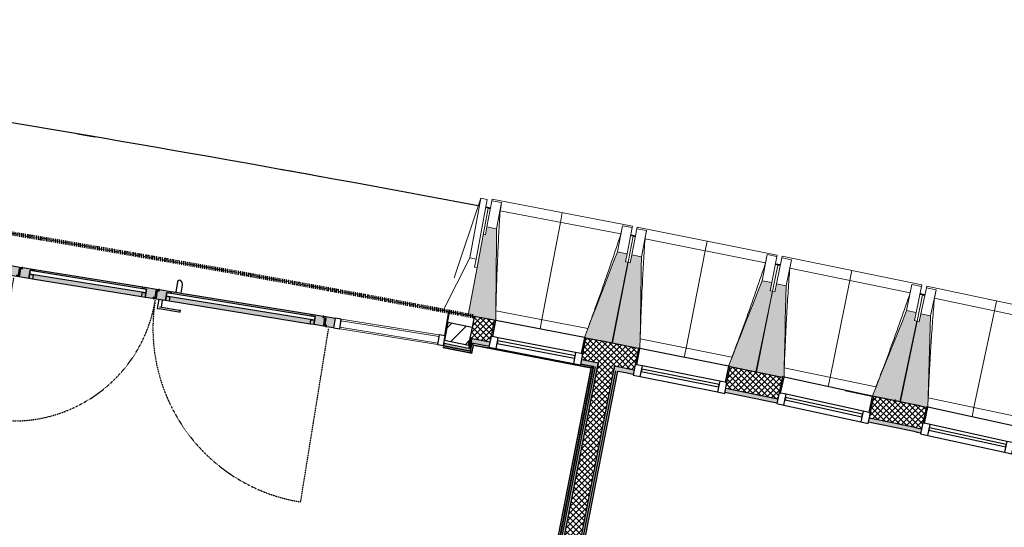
# Model space of a CAD drawing. Header units: millimetres. Extents: x -24070 to 30874, y -36590 to 4541.
# Tile 89 of 91: x 1594 to 7596, y -17804 to -14713. Entities that reach past the tile are written whole.
import ezdxf

# ---------------------------------------------------------------- set-up
doc = ezdxf.new("R2010")
doc.units = ezdxf.units.MM
doc.linetypes.add('Tiret', pattern=[2.5, 1.25, -1.25])
for name, color, linetype, lineweight, true_color in [('A-AREA', 4, 'Tiret', 100, 0x00ffff), ('A-DOOR-GLAZ', 7, 'Continuous', 25, 0x5c63b1), ('A-DOOR-HDLN', 5, 'Tiret', 25, 0x0000ff), ('A-GLAZ', 7, 'Continuous', 25, 0x5c63b1)]:
    doc.layers.add(name, color=color, linetype=linetype, lineweight=lineweight, true_color=true_color)
for name, color, linetype, lineweight in [('A-DOOR-FRAM', 7, 'Continuous', 25), ('A-FLOR-HRAL', 7, 'Continuous', 18), ('A-WALL', 7, 'Continuous', 25), ('A-WALL-PATT', 7, 'Continuous', 25), ('BATIEMENT', 7, 'Continuous', 18), ('BATIMENT', 7, 'Continuous', 25), ('FENETRES', 7, 'Continuous', 25), ('GEN', 7, 'Continuous', 18), ('SOLS', 7, 'Continuous', 25)]:
    doc.layers.add(name, color=color, linetype=linetype, lineweight=lineweight)
pattern_1 = [(45, (0, 0), (-17.67767, 17.67767), []), (135, (0, 0), (-17.67767, -17.67767), [])]

# ---------------------------------------------------------------- blocks, each defined once
blk = doc.blocks.new('Panneau système - Vitré-441912-2021_015_1111_DCE_1_50_N0 FINI_PLB_EFS')
at = {"layer": 'BATIEMENT'}
for p, q in [((301.8, 20), (-301.8, 20)), ((-301.8, 20), (-301.8, -20)), ((301.8, -20), (301.8, 20)), ((-301.8, -20), (301.8, -20))]:
    blk.add_line(p, q, dxfattribs=at)
blk = doc.blocks.new('Meneau rectangulaire - AWS60_60x70-441910-2021_015_1111_DCE_1_50_N0 FINI_PLB_EFS')
at = {"layer": 'BATIMENT', "lineweight": 18}
for p, q in [((4150.1, -16632.7), (3554.2, -16536.4)), ((4140.5, -16692), (3544.6, -16595.6))]:
    blk.add_line(p, q, dxfattribs=at)
blk = doc.blocks.new('Meneau rectangulaire - AWS60_60x38-368963-2021_015_1111_DCE_1_50_N0 FINI_PLB_EFS')
at = {"layer": 'BATIMENT'}
for p, q in [((0, 30), (-38, 30)), ((-38, 30), (-38, -30)), ((0, -30), (0, 30)), ((-38, -30), (0, -30))]:
    blk.add_line(p, q, dxfattribs=at)
blk = doc.blocks.new('Meneau rectangulaire - AWS60_60x38-368964-2021_015_1111_DCE_1_50_N0 FINI_PLB_EFS')
at = {"layer": 'BATIMENT'}
for p, q in [((-38, 30), (0, 30)), ((-38, -30), (-38, 30)), ((0, 30), (0, -30)), ((0, -30), (-38, -30))]:
    blk.add_line(p, q, dxfattribs=at)
blk = doc.blocks.new('12_CORNIERE HABILLAGE - 12_CORNIERE HABILLAGE-370872-2021_015_1111_DCE_1_50_N0 FINI_PLB_EFS')
at = {"layer": 'GEN', "color": 8, "true_color": 0x808080}
for p, q in [((3442.1, 150.4), (3442.1, 0)), ((3444.1, 0), (3444.1, 150.4)), ((3442.1, 0), (3444.1, 0))]:
    blk.add_line(p, q, dxfattribs=at)
blk = doc.blocks.new('XXX_VIDE FENETRE - 550-377501-2021_015_1111_DCE_1_50_N0 FINI_PLB_EFS')
at = {"layer": 'A-GLAZ'}
for p, q in [((240, -120), (-240, -120)), ((-240, -120), (-240, -135)), ((240, -135), (240, -120)), ((-240, -135), (240, -135))]:
    blk.add_line(p, q, dxfattribs=at)
at = {"layer": 'FENETRES'}
for p, q in [((-285, 0), (-285, -100)), ((-275, 0), (-285, 0)), ((275, 0), (-275, 0)), ((-275, -100), (-275, 0)), ((285, 0), (275, 0)), ((275, 0), (275, -100)), ((285, -100), (285, 0)), ((-285, -100), (-275, -100)), ((-240, -100), (-285, -100)), ((-285, -100), (-285, -167.5)), ((-240, -167.5), (-240, -100)), ((240, -100), (-240, -100)), ((240, -100), (240, -167.5)), ((285, -100), (240, -100)), ((275, -100), (285, -100)), ((285, -167.5), (285, -100)), ((-285, -167.5), (-240, -167.5)), ((-240, -167.5), (240, -167.5)), ((240, -167.5), (285, -167.5))]:
    blk.add_line(p, q, dxfattribs=at)
blk = doc.blocks.new('51_2V_PV_MV_XX_XX - Type 1-413066-2021_015_1111_DCE_1_50_N0 FINI_PLB_EFS')
at = {"layer": 'BATIMENT', "lineweight": 18, "true_color": 0x808080}
h = blk.add_hatch(color=8, dxfattribs=at)
h.paths.add_polyline_path([(-1001.7, 94), (-1001.7, 34), (-932.7, 34), (-932.7, 42.5), (-947.7, 42.7), (-947.7, 85.5), (-957.7, 85.5), (-957.7, 94), (-959.1, 94)])
h.paths.add_polyline_path([(957.7, 94), (957.7, 85.5), (947.7, 85.3), (947.7, 42.5), (932.7, 42.5), (932.7, 34), (1001.7, 34.1), (1001.7, 94), (992, 94)])
h = blk.add_hatch(color=8, dxfattribs=at)
h.paths.add_polyline_path([(-952.7, 94), (-952.7, 85.5), (-937.7, 85.5), (-937.7, 42.5), (-927.7, 42.5), (-927.7, 34), (-854.7, 34), (-854.7, 43), (-879.7, 43), (-879.7, 94), (-946, 94)])
h.paths.add_polyline_path([(35.3, 94), (35.3, 43), (10.3, 43), (10.3, 34), (83.3, 34), (83.3, 42.5), (93.3, 42.5), (93.3, 85.5), (108.3, 85.5), (108.3, 94), (75, 94)])
at = {"layer": 'BATIMENT', "lineweight": 18, "true_color": 0xc0c0c0}
h = blk.add_hatch(color=9, dxfattribs=at)
h.paths.add_polyline_path([(-947.7, 85.5), (-947.7, 51.7), (-937.7, 51.7), (-937.7, 85.5), (-944.6, 85.5)])
h.paths.add_polyline_path([(93.3, 85.5), (93.3, 51.7), (103.3, 51.7), (103.3, 85.5), (96.4, 85.5)])
h.paths.add_polyline_path([(937.7, 85.5), (937.7, 51.7), (947.7, 51.7), (947.7, 85.5), (940.7, 85.5)])
at = {"layer": 'BATIMENT', "lineweight": 18, "true_color": 0x808080}
h = blk.add_hatch(color=8, dxfattribs=at)
h.paths.add_polyline_path([(-879.7, 94), (-879.7, 67), (-857.7, 67), (-857.7, 94)])
h.paths.add_polyline_path([(13.3, 94), (13.3, 67), (35.3, 67), (35.3, 94), (31, 94)])
at = {"layer": 'BATIMENT', "lineweight": 18, "true_color": 0xc0c0c0}
for points in [[(-857.7, 94), (-857.7, 67), (13.3, 67), (13.3, 94), (-712.4, 94)], [(183.3, 94), (183.3, 67), (857.7, 67), (857.7, 94), (328.6, 94)], [(-854.7, 43), (-854.7, 34), (10.3, 34), (10.3, 43), (-799.2, 43)], [(186.3, 43), (186.3, 34), (854.7, 34), (854.7, 43), (241.8, 43)]]:
    blk.add_hatch(color=9, dxfattribs=at).paths.add_polyline_path(points)
at = {"layer": 'BATIMENT', "lineweight": 18, "true_color": 0x808080}
h = blk.add_hatch(color=8, dxfattribs=at)
h.paths.add_polyline_path([(113.3, 94), (113.3, 85.5), (103.3, 85.5), (103.3, 42.5), (88.3, 42.5), (88.3, 34), (186.3, 34), (186.3, 43), (161.3, 43), (161.3, 94), (150.2, 94)])
h.paths.add_polyline_path([(879.7, 94), (879.7, 43), (854.7, 43), (854.7, 34), (927.7, 34), (927.7, 42.5), (937.7, 42.5), (937.7, 85.5), (952.7, 85.5), (952.7, 94), (919.3, 94)])
h = blk.add_hatch(color=8, dxfattribs=at)
h.paths.add_polyline_path([(161.3, 94), (161.3, 67), (183.3, 67), (183.3, 94)])
h.paths.add_polyline_path([(857.7, 94), (857.7, 67), (879.7, 67), (879.7, 94)])
at = {"layer": 'BATIMENT', "lineweight": 18, "true_color": 0xc0c0c0}
h = blk.add_hatch(color=9, dxfattribs=at)
h.paths.add_polyline_path([(-947.7, 51.7), (-947.7, 46.8), (-937.7, 46.8), (-937.7, 51.7), (-942.2, 51.7)])
h.paths.add_polyline_path([(93.3, 51.7), (93.3, 46.8), (103.3, 46.8), (103.3, 51.7), (98.8, 51.7)])
h.paths.add_polyline_path([(937.7, 51.7), (937.7, 46.8), (947.7, 46.8), (947.7, 51.7), (943.1, 51.7)])
h = blk.add_hatch(color=9, dxfattribs=at)
h.paths.add_polyline_path([(-947.7, 46.8), (-947.7, 44.8), (-937.7, 44.8), (-937.7, 46.8), (-941.4, 46.8)])
h.paths.add_polyline_path([(93.3, 46.8), (93.3, 44.8), (103.3, 44.9), (103.3, 46.8), (99.6, 46.8)])
h.paths.add_polyline_path([(937.7, 46.8), (937.7, 44.8), (947.7, 44.9), (947.7, 46.8), (943.9, 46.8)])
h = blk.add_hatch(color=9, dxfattribs=at)
h.paths.add_polyline_path([(-947.7, 44.8), (-947.3, 42.5), (-937.7, 42.5), (-938, 44.8), (-941.1, 44.8)])
h.paths.add_polyline_path([(-932.7, 42.5), (-932.7, 34), (-927.7, 34), (-927.7, 42.5), (-932.7, 42.5)])
h.paths.add_polyline_path([(93.3, 44.8), (93.3, 42.5), (103.3, 42.5), (102.8, 44.8), (97.8, 44.8)])
h.paths.add_polyline_path([(83.3, 42.5), (83.3, 34), (88.3, 34), (88.3, 42.5), (87, 42.5)])
h.paths.add_polyline_path([(937.7, 44.8), (937.7, 42.5), (947.7, 42.5), (947.1, 44.8), (942.1, 44.8)])
h.paths.add_polyline_path([(927.7, 42.5), (927.7, 34), (932.7, 34), (932.7, 42.5), (931.3, 42.5)])
at = {"layer": 'A-DOOR-FRAM'}
for p, q in [((-1001.7, 94), (-957.7, 94)), ((-957.7, 94), (-957.7, 85.5)), ((-957.7, 85.5), (-947.7, 85.5)), ((-952.7, 94), (-879.7, 94)), ((-952.7, 85.5), (-952.7, 94)), ((-937.7, 85.5), (-952.7, 85.5)), ((-947.7, 85.5), (-947.7, 42.5)), ((-937.7, 42.5), (-937.7, 85.5)), ((-879.7, 67), (-879.7, 94)), ((-879.7, 94), (-857.7, 94)), ((-879.7, 94), (-879.7, 43)), ((-857.7, 67), (-879.7, 67)), ((-857.7, 94), (13.3, 94)), ((-857.7, 94), (-857.7, 67)), ((13.3, 94), (35.3, 94)), ((13.3, 67), (13.3, 94)), ((35.3, 67), (13.3, 67)), ((35.3, 94), (35.3, 67)), ((35.3, 94), (108.3, 94)), ((35.3, 43), (35.3, 94)), ((93.3, 85.5), (93.3, 42.5)), ((108.3, 85.5), (93.3, 85.5)), ((103.3, 85.5), (113.3, 85.5)), ((103.3, 42.5), (103.3, 85.5)), ((108.3, 94), (108.3, 85.5)), ((113.3, 94), (161.3, 94)), ((113.3, 85.5), (113.3, 94)), ((161.3, 94), (183.3, 94)), ((161.3, 67), (161.3, 94)), ((161.3, 94), (161.3, 43)), ((183.3, 67), (161.3, 67)), ((183.3, 94), (857.7, 94)), ((183.3, 94), (183.3, 67)), ((857.7, 94), (879.7, 94)), ((857.7, 67), (857.7, 94)), ((879.7, 67), (857.7, 67)), ((879.7, 94), (879.7, 67)), ((879.7, 94), (952.7, 94)), ((879.7, 43), (879.7, 94)), ((937.7, 85.5), (937.7, 42.5)), ((952.7, 85.5), (937.7, 85.5)), ((947.7, 85.5), (957.7, 85.5)), ((947.7, 42.5), (947.7, 85.5)), ((952.7, 94), (952.7, 85.5)), ((957.7, 94), (1001.7, 94)), ((957.7, 85.5), (957.7, 94)), ((-932.7, 34), (-1001.7, 34)), ((-937.7, 51.7), (-947.7, 51.7)), ((-947.7, 46.8), (-937.7, 46.8)), ((-937.7, 44.8), (-947.7, 44.8)), ((-947.7, 42.5), (-932.7, 42.5)), ((-927.7, 42.5), (-937.7, 42.5)), ((-932.7, 42.5), (-932.7, 34)), ((-932.7, 34), (-927.7, 34)), ((-927.7, 34), (-927.7, 42.5)), ((-854.7, 34), (-927.7, 34)), ((-879.7, 43), (-854.7, 43)), ((-854.7, 43), (-854.7, 34)), ((-50.8, 34), (-854.7, 34)), ((10.3, 34), (-17.5, 34)), ((10.3, 43), (35.3, 43)), ((10.3, 34), (10.3, 43)), ((83.3, 34), (10.3, 34)), ((93.3, 42.5), (83.3, 42.5)), ((83.3, 42.5), (83.3, 34)), ((83.3, 34), (88.3, 34)), ((88.3, 42.5), (103.3, 42.5)), ((88.3, 34), (88.3, 42.5)), ((186.3, 34), (88.3, 34)), ((103.3, 51.7), (93.3, 51.7)), ((93.3, 46.8), (103.3, 46.8)), ((103.3, 44.8), (93.3, 44.8)), ((161.3, 43), (186.3, 43)), ((186.3, 43), (186.3, 34)), ((854.7, 34), (186.3, 34)), ((854.7, 43), (879.7, 43)), ((854.7, 34), (854.7, 43)), ((927.7, 34), (854.7, 34)), ((927.7, 42.5), (927.7, 34)), ((937.7, 42.5), (927.7, 42.5)), ((927.7, 34), (932.7, 34)), ((932.7, 42.5), (947.7, 42.5)), ((932.7, 34), (932.7, 42.5)), ((1001.7, 34), (932.7, 34)), ((947.7, 51.7), (937.7, 51.7)), ((937.7, 46.8), (947.7, 46.8)), ((947.7, 44.8), (937.7, 44.8))]:
    blk.add_line(p, q, dxfattribs=at)
at = {"layer": 'A-DOOR-GLAZ'}
for p, q in [((-879.7, 67), (35.3, 67)), ((-879.7, 43), (-879.7, 67)), ((35.3, 67), (35.3, 43)), ((161.3, 67), (879.7, 67)), ((161.3, 43), (161.3, 67)), ((879.7, 67), (879.7, 43)), ((35.3, 43), (-879.7, 43)), ((879.7, 43), (161.3, 43))]:
    blk.add_line(p, q, dxfattribs=at)
at = {"layer": 'A-DOOR-HDLN'}
for p, q in [((-972.7, 1173), (-972.7, 102)), ((972.7, 102), (972.7, 976.4))]:
    blk.add_line(p, q, dxfattribs=at)
for centre, radius, start, end in [((-972.7, 102), 1071, 0, 90), ((972.7, 102), 874.4, 90, 180)]:
    blk.add_arc(centre, radius, start, end, dxfattribs=at)
at = {"layer": 'BATIMENT'}
for p, q in [((-63.7, 150), (-63.7, 137.5)), ((-55.8, 150), (65.8, 150)), ((65.8, 137.5), (-55.8, 137.5)), ((53.9, 137.5), (53.9, 94)), ((77.8, 150), (65.8, 150)), ((77.8, 137.5), (77.8, 150)), ((77.8, 94), (77.8, 137.5)), ((-50.8, 34), (-50.8, -16.2)), ((-17.5, 34), (-50.8, 34)), ((-17.5, -30.7), (-17.5, 34)), ((-50.8, -16.9), (-50.6, -18.7))]:
    blk.add_line(p, q, dxfattribs=at)
at = {"layer": 'BATIMENT', "flags": 128}
for points in [[(-63.7, 150), (-63.6, 150), (-63.1, 150), (-62.4, 150), (-61.4, 150), (-60.2, 150), (-58.8, 150), (-57.4, 150), (-55.8, 150)], [(-55.8, 137.5), (-57.4, 137.5), (-58.8, 137.5), (-60.2, 137.5), (-61.4, 137.5), (-62.4, 137.5), (-63.1, 137.5), (-63.6, 137.5), (-63.7, 137.5)]]:
    blk.add_lwpolyline(points, dxfattribs=at)
at = {"layer": 'BATIMENT'}
for centre, radius, start, end in [((-23.6, -16.2), 27.2, 180, 249.4572), ((-29.1, -30.7), 11.6, 249.4572, 360)]:
    blk.add_arc(centre, radius, start, end, dxfattribs=at)
blk = doc.blocks.new('Garde-corps - Garde-corps-512326-2021_015_1111_DCE_1_50_N0 FINI_PLB_EFS')
at = {"layer": 'A-FLOR-HRAL'}
for p, q in [((4342.2, -16733.6), (4351.7, -16684)), ((4351.7, -16684), (4455.2, -16704)), ((4351.7, -16684), (4361.5, -16685.9)), ((4175.7, -16709.7), (4175.4, -16711.3)), ((4175.4, -16711.3), (4350.6, -16746)), ((4175.7, -16709.7), (4176, -16708)), ((4175.7, -16709.7), (4349.3, -16744)), ((4176, -16708), (4177.4, -16701)), ((4176, -16708), (4347.9, -16742)), ((4178, -16698), (4177.4, -16701)), ((4177.4, -16701), (4342.2, -16733.6)), ((4347.9, -16742), (4342.2, -16733.6)), ((4347.9, -16742), (4357.3, -16692.3)), ((4349.3, -16744), (4358.7, -16694.4)), ((4350.6, -16746), (4360, -16696.3)), ((4360, -16696.3), (5075.3, -16834.5)), ((5075.3, -16834.5), (4833.2, -18069.1)), ((5077.3, -16833.2), (4834.6, -18071.1)), ((5079.3, -16831.8), (4835.9, -18073.1)), ((5087.7, -16826.2), (4841.5, -18081.5)), ((5014.9, -16812.1), (5087.7, -16826.2)), ((5077.8, -16824.3), (5087.7, -16826.2)), ((3922.5, -17889), (3699.7, -19015.7)), ((3923.8, -17890.9), (3701.3, -19016)), ((3925.2, -17893), (3703, -19016.3)), ((4833.2, -18069.1), (3922.5, -17889)), ((4834.6, -18071.1), (3923.8, -17890.9)), ((4835.9, -18073.1), (3925.2, -17893)), ((3925.2, -17893), (3927.6, -17896.6)), ((4841.5, -18081.5), (3975.9, -17910.3)), ((3921.9, -17946.5), (3710, -19017.7)), ((4835.9, -18073.1), (4841.5, -18081.5)), ((3699.7, -19015.7), (3701.3, -19016)), ((3703, -19016.3), (3701.3, -19016)), ((3710, -19017.7), (3703, -19016.3)), ((3710, -19017.7), (3712.9, -19018.3))]:
    blk.add_line(p, q, dxfattribs=at)
at = {"layer": 'A-FLOR-HRAL', "flags": 128}
for points in [[(4357.3, -16692.3), (4354.5, -16688.2), (4351.7, -16684)], [(5075.3, -16834.5), (5075.3, -16834.5), (5075.4, -16834.4), (5075.6, -16834.3), (5075.8, -16834.2), (5076.1, -16834), (5076.3, -16833.9), (5076.6, -16833.7), (5076.8, -16833.5), (5077, -16833.4), (5077.3, -16833.2)], [(5079.3, -16831.8), (5083.5, -16829), (5087.7, -16826.2)], [(5087.7, -16826.2), (5087.8, -16826.1), (5088.1, -16825.9), (5088.6, -16825.6), (5089.2, -16825.2), (5089.8, -16824.7), (5090.5, -16824.3), (5091.2, -16823.8)]]:
    blk.add_lwpolyline(points, dxfattribs=at)
at = {"layer": 'A-FLOR-HRAL'}
for radius, start, end in [(137273, 78.911, 79.217912), (137271.2, 78.911727, 79.217185)]:
    blk.add_arc((-21322.9, -151541.9), radius, start, end, dxfattribs=at)
for points, knots in [([(4351.7, -16684), (4351.7, -16684), (4351.7, -16684), (4351.6, -16683.9), (4351.6, -16683.9), (4351.5, -16683.8), (4351.5, -16683.7), (4351.4, -16683.6), (4351.4, -16683.5), (4351.3, -16683.4), (4351.2, -16683.3), (4351.1, -16683.2), (4351, -16683), (4350.9, -16682.9), (4350.8, -16682.8), (4350.7, -16682.6), (4350.6, -16682.5), (4350.5, -16682.3), (4350.4, -16682.1), (4350.1, -16681.7), (4349.7, -16681.2), (4349.4, -16680.7), (4349.3, -16680.5)], [0, 0, 0, 0, 0.071429, 0.107143, 0.142857, 0.178571, 0.214286, 0.25, 0.285714, 0.321429, 0.357143, 0.392857, 0.428571, 0.464286, 0.5, 0.535714, 0.571429, 0.607143, 0.642857, 0.714286, 0.857143, 1, 1, 1, 1]), ([(4342.2, -16733.6), (4342.2, -16733.6), (4342.2, -16733.5), (4342.1, -16733.3), (4341.9, -16733.1), (4341.8, -16732.9), (4341.6, -16732.7), (4341.5, -16732.5), (4341.3, -16732.2), (4341.1, -16731.9), (4340.9, -16731.6), (4340.7, -16731.3), (4340.4, -16730.8), (4340.1, -16730.4), (4339.9, -16730.1)], [0, 0, 0, 0, 0.166667, 0.25, 0.333333, 0.416667, 0.458333, 0.5, 0.583333, 0.666667, 0.708333, 0.75, 0.833333, 1, 1, 1, 1]), ([(4350.6, -16746), (4350.6, -16745.9), (4350.6, -16745.9), (4350.5, -16745.8), (4350.3, -16745.6), (4350.2, -16745.4), (4350.1, -16745.2), (4350, -16745.1), (4349.9, -16744.9), (4349.8, -16744.8), (4349.7, -16744.6), (4349.6, -16744.5), (4349.5, -16744.4), (4349.4, -16744.2), (4349.3, -16744.1), (4349.3, -16744)], [0.1, 0.1, 0.1, 0.1, 0.2, 0.3, 0.4, 0.475, 0.55, 0.6, 0.65, 0.7, 0.75, 0.8, 0.85, 0.9, 1, 1, 1, 1]), ([(4360, -16696.3), (4360, -16696.3), (4360, -16696.3), (4360, -16696.2), (4359.9, -16696.1), (4359.8, -16695.9), (4359.7, -16695.8), (4359.5, -16695.6), (4359.4, -16695.3), (4359.2, -16695.1), (4359.1, -16694.9), (4358.9, -16694.6), (4358.8, -16694.5), (4358.7, -16694.4)], [0.075, 0.075, 0.075, 0.075, 0.15, 0.2125, 0.275, 0.35, 0.425, 0.5, 0.6, 0.7, 0.775, 0.85, 1, 1, 1, 1]), ([(3922.5, -17889), (3922.5, -17889), (3922.6, -17889), (3922.7, -17889.2), (3922.8, -17889.3), (3922.9, -17889.5), (3923, -17889.7), (3923.1, -17889.9), (3923.2, -17890), (3923.3, -17890.2), (3923.4, -17890.3), (3923.5, -17890.4), (3923.6, -17890.6), (3923.7, -17890.7), (3923.8, -17890.9), (3923.8, -17890.9)], [0.1, 0.1, 0.1, 0.1, 0.2, 0.3, 0.4, 0.475, 0.55, 0.6, 0.65, 0.7, 0.75, 0.8, 0.85, 0.9, 1, 1, 1, 1]), ([(4833.3, -18069.1), (4833.3, -18069.1), (4833.3, -18069.2), (4833.4, -18069.3), (4833.5, -18069.5), (4833.6, -18069.7), (4833.7, -18069.9), (4833.8, -18070), (4833.9, -18070.2), (4834, -18070.3), (4834.1, -18070.5), (4834.2, -18070.6), (4834.3, -18070.7), (4834.4, -18070.9), (4834.5, -18071), (4834.6, -18071.1)], [0.1, 0.1, 0.1, 0.1, 0.2, 0.3, 0.4, 0.475, 0.55, 0.6, 0.65, 0.7, 0.75, 0.8, 0.85, 0.9, 1, 1, 1, 1]), ([(4841.5, -18081.5), (4841.5, -18081.5), (4841.6, -18081.6), (4841.7, -18081.8), (4841.9, -18082), (4842, -18082.2), (4842.1, -18082.4), (4842.3, -18082.6), (4842.5, -18082.9), (4842.7, -18083.2), (4842.9, -18083.5), (4843.1, -18083.8), (4843.4, -18084.3), (4843.7, -18084.7), (4843.9, -18085)], [0, 0, 0, 0, 0.166667, 0.25, 0.333333, 0.416667, 0.458333, 0.5, 0.583333, 0.666667, 0.708333, 0.75, 0.833333, 1, 1, 1, 1])]:
    blk.add_open_spline(points, degree=3, knots=knots, dxfattribs=at)
blk = doc.blocks.new('B02_ARC_rvt-1-2021_015_1111_DCE_1_50_N0 FINI_PLB_EFS')
at = {"layer": 'A-WALL-PATT', "lineweight": 18}
h = blk.add_hatch(dxfattribs=at)
h.set_pattern_fill('FP_2', color=256, style=0, pattern_type=2)
h.set_pattern_definition([(45, (0, 0), (-53.033, 53.033), [])])
h.paths.add_polyline_path([(4330.5, -16694.5), (4351.8, -16587), (4204.6, -16557.9), (4183.4, -16665.4), (4245.1, -16677.6)])
h = blk.add_hatch(dxfattribs=at)
h.set_pattern_fill('FP_1', color=256, style=0, pattern_type=2)
h.set_pattern_definition(pattern_1)
h.paths.add_polyline_path([(13822.8, -18807.9), (13856.8, -18677.3), (13798.6, -18662.1), (12574.2, -18344.4), (11346.8, -18038.1), (10116.7, -17743.1), (8884, -17459.4), (7677.5, -17193.1), (7648.6, -17325), (8913.8, -17604.5), (10147.7, -17889), (11378.8, -18184.9), (12587.9, -18487.2), (13810.7, -18804.7)])
h.paths.add_polyline_path([(7091.2, -17205.9), (7120, -17074), (6801.3, -17007), (6772.5, -17138.9), (7085.9, -17204.8)])
h.paths.add_polyline_path([(6214.3, -17023.4), (6243.1, -16891.5), (5924, -16826.6), (5897.8, -16959), (6208.9, -17022.3)])
h.paths.add_polyline_path([(5338.8, -16847.2), (5365.1, -16714.7), (5246.6, -16691.3), (5220.6, -16823.8), (5332.7, -16845.9)])
h.paths.add_polyline_path([(5120.5, -16804.1), (5146.5, -16671.7), (5045.5, -16651.9), (5020.2, -16784.5), (5109.6, -16802)])
h.paths.add_polyline_path([(4460.5, -16676.3), (4485.9, -16543.7), (4364.9, -16520.6), (4338.7, -16653), (4455.8, -16675.4)])
at = {"layer": 'A-WALL-PATT', "true_color": 0xdadada}
for points in [[(4339.9, -16730.1), (4342.2, -16717.8), (4180.4, -16685.8), (4178, -16698), (4329.9, -16728.1)], [(4342.2, -16717.8), (4354, -16655.9), (4341.7, -16653.6), (4329.9, -16715.3)], [(4856.2, -18087.5), (5103.5, -16826.3), (5091.2, -16823.8), (4843.9, -18085)]]:
    blk.add_hatch(color=254, dxfattribs=at).paths.add_polyline_path(points)
h = blk.add_hatch(color=254, dxfattribs=at)
h.paths.add_polyline_path([(13792.3, -18825.7), (13798.6, -18801.5), (12568, -18482.1), (11340.9, -18175.5), (10084.7, -17874.2), (8878.4, -17596.4), (7648.6, -17325), (7643.3, -17349.4), (8884, -17623.3), (10116.7, -17907.3), (11346.8, -18202.7), (12587.9, -18513), (13699.1, -18801.5)])
h.paths.add_polyline_path([(7085.9, -17230.3), (7091.2, -17205.9), (6772.5, -17138.9), (6767.2, -17163.3), (7084.9, -17230.1)])
h.paths.add_polyline_path([(6208.9, -17047.8), (6214.3, -17023.4), (5897.8, -16959), (5892.9, -16983.5), (6208.3, -17047.7)])
h.paths.add_polyline_path([(5334, -16871.7), (5338.8, -16847.2), (5220.6, -16823.8), (5215.8, -16848.3), (5332.7, -16871.4)])
h.paths.add_polyline_path([(5115.7, -16828.7), (5120.5, -16804.1), (5020.2, -16784.5), (5015.5, -16809), (5109.6, -16827.5)])
h.paths.add_polyline_path([(4455.8, -16700.8), (4460.5, -16676.3), (4354, -16655.9), (4349.3, -16680.5), (4454.5, -16700.6)])
h.paths.add_polyline_path([(4337, -16678.2), (4341.7, -16653.6), (4338.7, -16653.3), (4333.9, -16677.6), (4335.4, -16677.9)])
at = {"layer": 'A-WALL-PATT', "lineweight": 18}
h = blk.add_hatch(dxfattribs=at)
h.set_pattern_fill('FP_1', color=256, style=0, pattern_type=2)
h.set_pattern_definition(pattern_1)
h.paths.add_polyline_path([(4963.7, -18134.2), (5246.6, -16691.3), (5146.5, -16671.7), (4863.6, -18114.4), (4924.4, -18126.4)])
at = {"layer": 'A-WALL-PATT', "lineweight": 5, "true_color": 0xdadada}
for points in [[(4866, -18102.1), (5115.7, -16828.7), (5103.5, -16826.3), (4853.8, -18099.7), (4863.6, -18101.7)], [(4978.4, -18124.4), (5228.1, -16850.8), (5215.8, -16848.3), (4966.1, -18121.9)], [(4993, -18114.5), (5240.3, -16853.2), (5228.1, -16850.8), (4980.8, -18112.1)]]:
    blk.add_hatch(color=254, dxfattribs=at).paths.add_polyline_path(points)
at = {"layer": 'A-AREA'}
for p, q in [((4209.5, -16491.1), (4364.9, -16520.6)), ((6925.5, -17033), (6931.3, -17034.2))]:
    blk.add_line(p, q, dxfattribs=at)
blk.add_arc((-21322.9, -151541.9), 137443.1, 79.294939, 82.165076, dxfattribs=at)
at = {"layer": 'A-WALL'}
for p, q in [((4351.8, -16587), (4338.7, -16653)), ((4338.7, -16653), (4333.9, -16677.6)), ((4460.5, -16676.3), (4354, -16655.9)), ((5120.5, -16804.1), (5020.2, -16784.5)), ((5120.5, -16804.1), (5115.7, -16828.7)), ((5115.7, -16828.7), (5120.5, -16804.1)), ((4856.2, -18087.5), (5103.5, -16826.3)), ((4868.4, -18089.9), (5115.7, -16828.7)), ((4968.5, -18109.7), (5215.8, -16848.3)), ((4980.8, -18112.1), (5228.1, -16850.8)), ((5215.8, -16848.3), (5220.6, -16823.8)), ((5220.6, -16823.8), (5215.8, -16848.3)), ((5338.8, -16847.2), (5220.6, -16823.8))]:
    blk.add_line(p, q, dxfattribs=at)
at = {"layer": 'A-WALL', "flags": 128}
for points in [[(4341.7, -16653.6), (4340.2, -16653.3), (4338.7, -16653)], [(4341.7, -16653.6), (4347.8, -16654.8), (4354, -16655.9)], [(4354, -16655.9), (4347.8, -16654.8), (4341.7, -16653.6)]]:
    blk.add_lwpolyline(points, dxfattribs=at)
at = {"layer": 'A-WALL'}
for start, end in [(78.430858, 78.56564), (78.057101, 78.192993)]:
    blk.add_arc((-21322.9, -151541.9), 137308.1, start, end, dxfattribs=at)
at = {"layer": 'BATIEMENT', "lineweight": 25}
for p, q in [((4204.6, -16557.9), (4183.4, -16665.4)), ((4351.8, -16587), (4204.6, -16557.9)), ((4364.9, -16520.6), (4351.8, -16587)), ((4485.9, -16543.7), (4364.9, -16520.6)), ((4180.4, -16685.8), (4178, -16698)), ((4329.9, -16715.3), (4180.4, -16685.8)), ((4183.4, -16665.4), (4330.5, -16694.5)), ((4337, -16678.2), (4329.9, -16715.3)), ((4330.5, -16694.5), (4333.9, -16677.6)), ((4333.9, -16677.6), (4337, -16678.2)), ((4342.2, -16717.8), (4349.3, -16680.5)), ((4178, -16698), (4339.9, -16730.1)), ((4339.9, -16730.1), (4342.2, -16717.8)), ((5091.2, -16823.8), (4843.9, -18085)), ((4993, -18114.5), (5240.3, -16853.2)), ((6801.3, -17007), (6800.9, -17008.8))]:
    blk.add_line(p, q, dxfattribs=at)
at = {"layer": 'BATIEMENT', "lineweight": 25, "flags": 128}
for points in [[(4349.3, -16680.5), (4402.6, -16690.7), (4455.8, -16700.8)], [(5146.5, -16671.7), (5096, -16661.8), (5045.5, -16651.9)], [(5246.6, -16691.3), (5196.5, -16681.5), (5146.5, -16671.7)], [(5365.1, -16714.7), (5305.8, -16703), (5246.6, -16691.3)], [(5015.5, -16809), (5053.3, -16816.4), (5091.2, -16823.8)], [(5240.3, -16853.2), (5287.2, -16862.4), (5334, -16871.7)]]:
    blk.add_lwpolyline(points, dxfattribs=at)
at = {"layer": 'BATIEMENT', "lineweight": 25}
for radius, start, end in [(137443.1, 78.430109, 78.565858), (137283.1, 78.430996, 78.565599), (137443.1, 78.05672, 78.192478), (137283.1, 78.057172, 78.193089)]:
    blk.add_arc((-21322.9, -151541.9), radius, start, end, dxfattribs=at)
at = {"layer": 'BATIMENT'}
blk.add_line((6626, -16970.5), (6801.3, -17007), dxfattribs=at)
at = {"layer": 'SOLS'}
for p, q in [((2406.4, -16411.6), (2411.3, -16412.4)), ((4212.7, -16491.7), (4194.9, -16581.7)), ((4364.9, -16520.6), (4212.7, -16491.7)), ((3458.7, -16581.7), (3463.6, -16582.5)), ((6686.7, -16983.1), (6655.1, -16976.5))]:
    blk.add_line(p, q, dxfattribs=at)
at = {"layer": 'BATIEMENT', "lineweight": 18}
blk.add_blockref('Garde-corps - Garde-corps-512326-2021_015_1111_DCE_1_50_N0 FINI_PLB_EFS', (0, 0), dxfattribs=at)
at = {"layer": 'BATIMENT', "lineweight": 18}
for name, p, rotation in [('51_2V_PV_MV_XX_XX - Type 1-413066-2021_015_1111_DCE_1_50_N0 FINI_PLB_EFS', (2533.2, -16336.9), 170.8152769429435), ('Meneau rectangulaire - AWS60_60x38-368963-2021_015_1111_DCE_1_50_N0 FINI_PLB_EFS', (3511.9, -16559.9), 170.8152769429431), ('Panneau système - Vitré-441912-2021_015_1111_DCE_1_50_N0 FINI_PLB_EFS', (3847.3, -16614.2), 350.8152769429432)]:
    blk.add_blockref(name, p, dxfattribs=dict(at, rotation=rotation))
blk.add_blockref('Meneau rectangulaire - AWS60_60x70-441910-2021_015_1111_DCE_1_50_N0 FINI_PLB_EFS', (0, 0), dxfattribs=at)
at = {"layer": 'BATIMENT', "lineweight": 18, "extrusion": (0, 0, -1), "rotation": 189.1847230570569}
blk.add_blockref('Meneau rectangulaire - AWS60_60x38-368964-2021_015_1111_DCE_1_50_N0 FINI_PLB_EFS', (-4182.8, -16668.4), dxfattribs=at)
at = {"layer": 'FENETRES', "lineweight": 18}
for p, rotation in [((4766, -16596.6), 349.1609460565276), ((5644.8, -16769.4), 348.7878796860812), ((6522.5, -16947.9), 347.6686805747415), ((7399.1, -17132.1), 347.6686805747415)]:
    blk.add_blockref('XXX_VIDE FENETRE - 550-377501-2021_015_1111_DCE_1_50_N0 FINI_PLB_EFS', p, dxfattribs=dict(at, rotation=rotation))
at = {"layer": 'GEN', "lineweight": 18, "rotation": 350.8152769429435}
blk.add_blockref('12_CORNIERE HABILLAGE - 12_CORNIERE HABILLAGE-370872-2021_015_1111_DCE_1_50_N0 FINI_PLB_EFS', (785.8, -16088.8), dxfattribs=at)
blk = doc.blocks.new('20_MUR PREFA_01 - Type 1-3119337-2021_015_1111_DCE_1_50_N0 FINI_PLB_EFS')
at = {"layer": 'GEN'}
for p, q in [((0, 722.1), (0, 661.4)), ((0, 661.4), (0, 58.5)), ((0, 0.7), (0, 58.5))]:
    blk.add_line(p, q, dxfattribs=at)
blk = doc.blocks.new('26_POTEAU DROIT - MODULE_04-3160620-2021_015_1111_DCE_1_50_N0 FINI_PLB_EFS')
at = {"layer": 'BATIMENT', "lineweight": 18}
for p, q in [((324.2, 208.1), (395, 713)), ((395, 713), (435, 713)), ((395, 713), (395, 344)), ((435, 713), (435, 344)), ((435, 663), (450, 663)), ((450, 663), (450, 294)), ((295, 0), (395, 344)), ((395, 344), (435, 344)), ((435, 344), (435, 294)), ((435, 294), (450, 294)), ((450, 294), (450, 0)), ((450, 0), (295, 0))]:
    blk.add_line(p, q, dxfattribs=at)
blk = doc.blocks.new('B02_DC_STR_rvt-1-2021_015_1111_DCE_1_50_N0 FINI_PLB_EFS')
at = {"layer": 'BATIMENT', "lineweight": 5, "true_color": 0x787878}
for points in [[(4495.7, -16544.9), (4501.1, -15985.7), (4442.2, -15974.4), (4432.8, -16023.5), (4419.1, -16020.9), (4328.4, -16511.9), (4324.1, -16511.2), (4323.9, -16512.7), (4485.9, -16543.7), (4486, -16543)], [(5207.8, -16681.9), (5302, -16189.9), (5287.3, -16187.1), (5296.7, -16138), (5237.7, -16126.7), (5036.2, -16648.3), (5045.9, -16650.2), (5045.9, -16650.9), (5179.8, -16676.5)], [(5374.9, -16715.9), (5384, -16156.8), (5325.1, -16145.1), (5315.4, -16194.1), (5300.7, -16191.2), (5203.3, -16682.6), (5365.1, -16714.7), (5365.2, -16714)], [(6086.1, -16857.6), (6183.5, -16366.2), (6168.8, -16363.3), (6178.5, -16314.3), (6119.6, -16302.6), (5914.7, -16822.9), (5924.4, -16824.8), (5924.4, -16825.5), (6017, -16843.9)], [(6243.2, -16891.3), (6244.1, -16887), (6253.1, -16889), (6265.7, -16333.6), (6206.9, -16321.5), (6196.8, -16370.5), (6182.1, -16367.5), (6081.6, -16858.2), (6232.6, -16889.2)], [(6963.2, -17038.9), (7063.8, -16548.3), (7049.1, -16545.2), (7059.2, -16496.3), (7000.4, -16484.2), (6791.8, -17003.8), (6896.1, -17025.2)], [(7120.1, -17073.7), (7120.6, -17071.3), (7130, -17073.3), (7146.2, -16516.2), (7087.5, -16503.7), (7077.1, -16552.6), (7062.5, -16549.5), (6958.7, -17039.6), (7118.5, -17073.4)]]:
    blk.add_hatch(color=8, dxfattribs=at).paths.add_polyline_path(points)
at = {"layer": 'BATIEMENT'}
for p, q in [((4432.8, -16023.5), (4419.1, -16020.9)), ((4442.2, -15974.4), (4432.8, -16023.5)), ((4501.1, -15985.7), (4442.2, -15974.4)), ((5296.7, -16138), (5237.7, -16126.7)), ((5287.3, -16187.1), (5296.7, -16138)), ((5325.1, -16145.1), (5315.4, -16194.1)), ((5384, -16156.8), (5325.1, -16145.1)), ((5300.7, -16191.2), (5203.3, -16682.6)), ((5207.8, -16681.9), (5302, -16189.9)), ((5302, -16189.9), (5287.3, -16187.1)), ((5315.4, -16194.1), (5300.7, -16191.2)), ((6178.5, -16314.3), (6119.6, -16302.6)), ((6168.8, -16363.3), (6178.5, -16314.3)), ((6206.9, -16321.5), (6196.8, -16370.5)), ((6265.7, -16333.6), (6206.9, -16321.5)), ((6182.1, -16367.5), (6081.6, -16858.2)), ((6086.1, -16857.6), (6183.5, -16366.2)), ((6183.5, -16366.2), (6168.8, -16363.3)), ((6196.8, -16370.5), (6182.1, -16367.5)), ((7059.2, -16496.3), (7000.4, -16484.2)), ((7049.1, -16545.2), (7059.2, -16496.3)), ((7087.5, -16503.7), (7077.1, -16552.6)), ((7146.2, -16516.2), (7087.5, -16503.7)), ((4324.1, -16511.2), (4323.9, -16512.7)), ((4323.9, -16512.7), (4485.9, -16543.7)), ((7062.5, -16549.5), (6958.7, -17039.6)), ((6963.2, -17038.9), (7063.8, -16548.3)), ((7063.8, -16548.3), (7049.1, -16545.2)), ((7077.1, -16552.6), (7062.5, -16549.5)), ((5045.7, -16650.9), (5207.8, -16681.9)), ((5203.3, -16682.6), (5365.1, -16714.7)), ((5924.2, -16825.5), (6086.1, -16857.6)), ((6081.6, -16858.2), (6243.2, -16891.3)), ((6791.8, -17003.8), (6963.2, -17038.9)), ((6958.7, -17039.6), (7120.1, -17073.7))]:
    blk.add_line(p, q, dxfattribs=at)
at = {"layer": 'BATIEMENT', "flags": 128}
for points in [[(4495.7, -16544.9), (4496.4, -16475.6), (4497.1, -16405.6), (4497.7, -16335.6), (4498.4, -16265.6), (4499.1, -16195.6), (4499.8, -16125.6), (4500.4, -16055.7), (4501.1, -15985.7)], [(5237.7, -16126.7), (5212.5, -16192), (5187.3, -16257.3), (5162.1, -16322.6), (5136.8, -16387.9), (5111.6, -16453.1), (5086.4, -16518.4), (5061.1, -16583.7), (5036.2, -16648.3)], [(5374.9, -16715.9), (5376.1, -16646.6), (5377.2, -16576.6), (5378.3, -16506.7), (5379.4, -16436.7), (5380.6, -16366.7), (5381.7, -16296.7), (5382.8, -16226.7), (5384, -16156.8)], [(6119.6, -16302.6), (6094, -16367.7), (6068.3, -16432.8), (6042.7, -16497.9), (6017, -16563.1), (5991.4, -16628.2), (5965.7, -16693.3), (5940.1, -16758.4), (5914.7, -16822.9)], [(6253.1, -16889), (6254.6, -16823.4), (6256.2, -16753.4), (6257.7, -16683.4), (6259.3, -16613.5), (6260.9, -16543.5), (6262.5, -16473.5), (6264.1, -16403.6), (6265.7, -16333.6)], [(7000.4, -16484.2), (6974.3, -16549.2), (6948.2, -16614.1), (6922.2, -16679.1), (6896.1, -16744), (6870, -16809), (6843.9, -16873.9), (6817.9, -16938.9), (6791.8, -17003.8)], [(7130, -17073.3), (7131.9, -17005.9), (7134, -16935.9), (7136, -16865.9), (7138, -16796), (7140.1, -16726), (7142.1, -16656.1), (7144.2, -16586.1), (7146.2, -16516.2)]]:
    blk.add_lwpolyline(points, dxfattribs=at)
at = {"layer": 'BATIMENT', "lineweight": 18}
for p, q in [((4442.2, -15974.4), (4472.7, -15815.2)), ((4472.7, -15815.2), (4474.4, -15806.3)), ((4472.7, -15815.2), (4531.6, -15826.5)), ((5328.8, -15969.9), (4474.4, -15806.3)), ((4501.1, -15985.7), (4531.6, -15826.5)), ((4531.6, -15826.5), (4531.6, -15826.7)), ((4463.3, -15864.3), (4448.5, -15861.5)), ((5258.3, -16018.1), (4522.1, -15877.2)), ((5268.2, -15967.5), (5237.7, -16126.7)), ((5268.1, -15967.8), (5268.2, -15967.5)), ((5268.2, -15967.5), (5327.1, -15978.8)), ((5327.1, -15978.8), (5296.7, -16138)), ((5325.1, -16145.1), (5356.6, -15986.1)), ((5328.8, -15969.9), (5327.1, -15978.8)), ((5356.6, -15986.1), (5358.4, -15977.2)), ((5356.6, -15986.1), (5415.5, -15997.8)), ((6211.8, -16146.4), (5358.4, -15977.2)), ((5384, -16156.8), (5415.5, -15997.8)), ((5415.5, -15997.8), (5415.5, -15998)), ((5332.5, -16030.7), (5302, -16189.9)), ((5332.5, -16030.7), (5317.7, -16027.9)), ((5346.9, -16035.1), (5332.2, -16032.2)), ((6140.9, -16194.1), (5405.7, -16048.4)), ((6151.2, -16143.6), (6119.6, -16302.6)), ((6151.1, -16143.8), (6151.2, -16143.6)), ((6151.2, -16143.6), (6210, -16155.3)), ((6210, -16155.3), (6178.5, -16314.3)), ((6215, -16207.2), (6200.3, -16204.3)), ((6206.9, -16321.5), (6239.4, -16162.7)), ((6211.8, -16146.4), (6210, -16155.3)), ((6239.4, -16162.7), (6241.3, -16153.9)), ((6239.4, -16162.7), (6298.2, -16174.8)), ((7093.5, -16328.6), (6241.3, -16153.9)), ((6265.7, -16333.6), (6298.2, -16174.8)), ((6298.2, -16174.8), (6298.2, -16175.1)), ((6215, -16207.2), (6183.5, -16366.2)), ((6229.4, -16211.7), (6214.7, -16208.7)), ((7022.3, -16375.9), (6288.1, -16225.4)), ((7032.9, -16325.4), (7000.4, -16484.2)), ((7032.8, -16325.7), (7032.9, -16325.4)), ((7032.9, -16325.4), (7091.7, -16337.5)), ((7091.7, -16337.5), (7059.2, -16496.3)), ((7087.5, -16503.7), (7121.1, -16345.1)), ((7093.5, -16328.6), (7091.7, -16337.5)), ((7121.1, -16345.1), (7123, -16336.3)), ((7121.1, -16345.1), (7179.8, -16357.6)), ((7974.1, -16516.6), (7123, -16336.3)), ((7146.2, -16516.2), (7179.8, -16357.6)), ((7179.8, -16357.6), (7179.8, -16357.8)), ((7096.4, -16389.5), (7063.8, -16548.3)), ((7096.4, -16389.5), (7081.7, -16386.4)), ((7110.7, -16394.1), (7096.1, -16391)), ((7902.6, -16563.4), (7169.3, -16408.1)), ((4496.7, -16486.2), (5057, -16593.5)), ((5376.2, -16657.2), (5935.8, -16768.2)), ((6254.7, -16834), (6813.6, -16948.6)), ((6792, -17003.2), (6522.5, -16947.9)), ((7132, -17016.5), (7690.1, -17134.7)), ((7668.2, -17189.1), (7399.1, -17132.1))]:
    blk.add_line(p, q, dxfattribs=at)
at = {"layer": 'BATIMENT', "lineweight": 18, "flags": 128}
for points in [[(4531.6, -15826.7), (4529.7, -15836.8), (4527.8, -15846.9), (4525.9, -15857), (4524, -15867.1), (4522.1, -15877.2)], [(5258.3, -16018.1), (5260.3, -16008.1), (5262.2, -15998), (5264.2, -15987.9), (5266.2, -15977.8), (5268.1, -15967.8)], [(5415.5, -15998), (5413.5, -16008.1), (5411.5, -16018.2), (5409.6, -16028.2), (5407.6, -16038.3), (5405.7, -16048.4)], [(6140.9, -16194.1), (6142.9, -16184.1), (6145, -16174), (6147, -16164), (6149, -16153.9), (6151.1, -16143.8)], [(6298.2, -16175.1), (6296.2, -16185.1), (6294.1, -16195.2), (6292.1, -16205.2), (6290.1, -16215.3), (6288.1, -16225.4)], [(7022.3, -16375.9), (7024.4, -16365.8), (7026.5, -16355.8), (7028.6, -16345.8), (7030.7, -16335.7), (7032.8, -16325.7)], [(7179.8, -16357.8), (7177.7, -16367.9), (7175.6, -16377.9), (7173.5, -16388), (7171.4, -16398), (7169.3, -16408.1)]]:
    blk.add_lwpolyline(points, dxfattribs=at)
at = {"layer": 'BATIMENT', "lineweight": 18}
for points, knots in [([(4522.1, -15877.2), (4519.4, -15923.1), (4515.4, -15991.9), (4510.8, -16083.6), (4507.3, -16158.3), (4504, -16238.7), (4500.9, -16325), (4498.5, -16407.5), (4497.3, -16461.2), (4496.8, -16486.2)], [0, 0, 0, 0, 0.2222222, 0.3333333, 0.4444444, 0.5833333, 0.7222222, 0.8611111, 0.9816328, 0.9816328, 0.9816328, 0.9816328]), ([(5056.9, -16593.5), (5071.7, -16553.9), (5094.3, -16492.7), (5124.2, -16409.6), (5149.2, -16339.1), (5175.7, -16263.1), (5213, -16154.4), (5240.3, -16072.7), (5258.3, -16018.1)], [0.0183438, 0.0183438, 0.0183438, 0.0183438, 0.2222222, 0.3333333, 0.4444444, 0.5833333, 0.7222222, 1, 1, 1, 1]), ([(5405.7, -16048.4), (5402.6, -16094.3), (5398.2, -16163), (5393, -16254.8), (5389, -16329.5), (5385.2, -16409.8), (5381.6, -16496), (5378.6, -16578.6), (5377, -16632.3), (5376.4, -16657.3)], [0, 0, 0, 0, 0.2222222, 0.3333333, 0.4444444, 0.5833333, 0.7222222, 0.8611111, 0.9816328, 0.9816328, 0.9816328, 0.9816328]), ([(5935.7, -16768.2), (5950.8, -16728.7), (5973.8, -16667.6), (6004.3, -16584.7), (6029.7, -16514.4), (6056.8, -16438.6), (6094.8, -16330.1), (6122.6, -16248.6), (6140.9, -16194.1)], [0.0183438, 0.0183438, 0.0183438, 0.0183438, 0.2222222, 0.3333333, 0.4444444, 0.5833333, 0.7222222, 1, 1, 1, 1]), ([(6288.1, -16225.4), (6284.7, -16271.2), (6279.9, -16340), (6274.1, -16431.7), (6269.6, -16506.3), (6265.2, -16586.7), (6261.1, -16672.8), (6257.6, -16755.3), (6255.6, -16809.1), (6254.8, -16834)], [0, 0, 0, 0, 0.2222222, 0.3333333, 0.4444444, 0.5833333, 0.7222222, 0.8611111, 0.9816328, 0.9816328, 0.9816328, 0.9816328]), ([(6813.4, -16948.6), (6828.8, -16909.2), (6852.2, -16848.3), (6883.2, -16765.5), (6909.1, -16695.5), (6936.6, -16619.8), (6975.3, -16511.5), (7003.7, -16430.2), (7022.3, -16375.9)], [0.0183438, 0.0183438, 0.0183438, 0.0183438, 0.2222222, 0.3333333, 0.4444444, 0.5833333, 0.7222222, 1, 1, 1, 1]), ([(7169.3, -16408.1), (7165.7, -16453.9), (7160.4, -16522.6), (7154, -16614.3), (7149, -16688.9), (7144.1, -16769.2), (7139.4, -16855.4), (7135.4, -16937.8), (7133.1, -16991.6), (7132.1, -17016.5)], [0, 0, 0, 0, 0.2222222, 0.3333333, 0.4444444, 0.5833333, 0.7222222, 0.8611111, 0.9816328, 0.9816328, 0.9816328, 0.9816328])]:
    blk.add_open_spline(points, degree=3, knots=knots, dxfattribs=at)
at = {"layer": 'SOLS'}
for p, q in [((1946.1, -15408.7), (2052.3, -15426.8)), ((4463.9, -15860.9), (4434.4, -15855.3)), ((5347.7, -16031), (5318.3, -16025.2)), ((6230.4, -16206.8), (6201, -16200.9)), ((7111.9, -16388.3), (7082.5, -16382.2))]:
    blk.add_line(p, q, dxfattribs=at)
for start, end in [(79.323004, 82.237507), (79.725307, 79.826118)]:
    blk.add_arc((-21384.2, -152545.4), 139107.1, start, end, dxfattribs=at)
at = {"layer": 'BATIMENT', "color": 5, "lineweight": 25, "true_color": 0x0000ff}
for name, p, rotation in [('26_POTEAU DROIT - MODULE_04-3160620-2021_015_1111_DCE_1_50_N0 FINI_PLB_EFS', (3885.9, -16430.2), 349.5340124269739), ('20_MUR PREFA_01 - Type 1-3119337-2021_015_1111_DCE_1_50_N0 FINI_PLB_EFS', (4765.8, -16597.3), 349.1609460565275), ('20_MUR PREFA_01 - Type 1-3119337-2021_015_1111_DCE_1_50_N0 FINI_PLB_EFS', (5644.7, -16770.1), 348.7878796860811), ('20_MUR PREFA_01 - Type 1-3119337-2021_015_1111_DCE_1_50_N0 FINI_PLB_EFS', (6522.4, -16948.6), 348.4148133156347), ('20_MUR PREFA_01 - Type 1-3119337-2021_015_1111_DCE_1_50_N0 FINI_PLB_EFS', (7398.9, -17132.8), 348.0417469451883)]:
    blk.add_blockref(name, p, dxfattribs=dict(at, rotation=rotation))

msp = doc.modelspace()

# ---------------------------------------------------------------- block references
at = {"lineweight": 5}
for name in ['B02_DC_STR_rvt-1-2021_015_1111_DCE_1_50_N0 FINI_PLB_EFS', 'B02_ARC_rvt-1-2021_015_1111_DCE_1_50_N0 FINI_PLB_EFS']:
    msp.add_blockref(name, (0, 0), dxfattribs=at)

doc.saveas('drawing.dxf')
